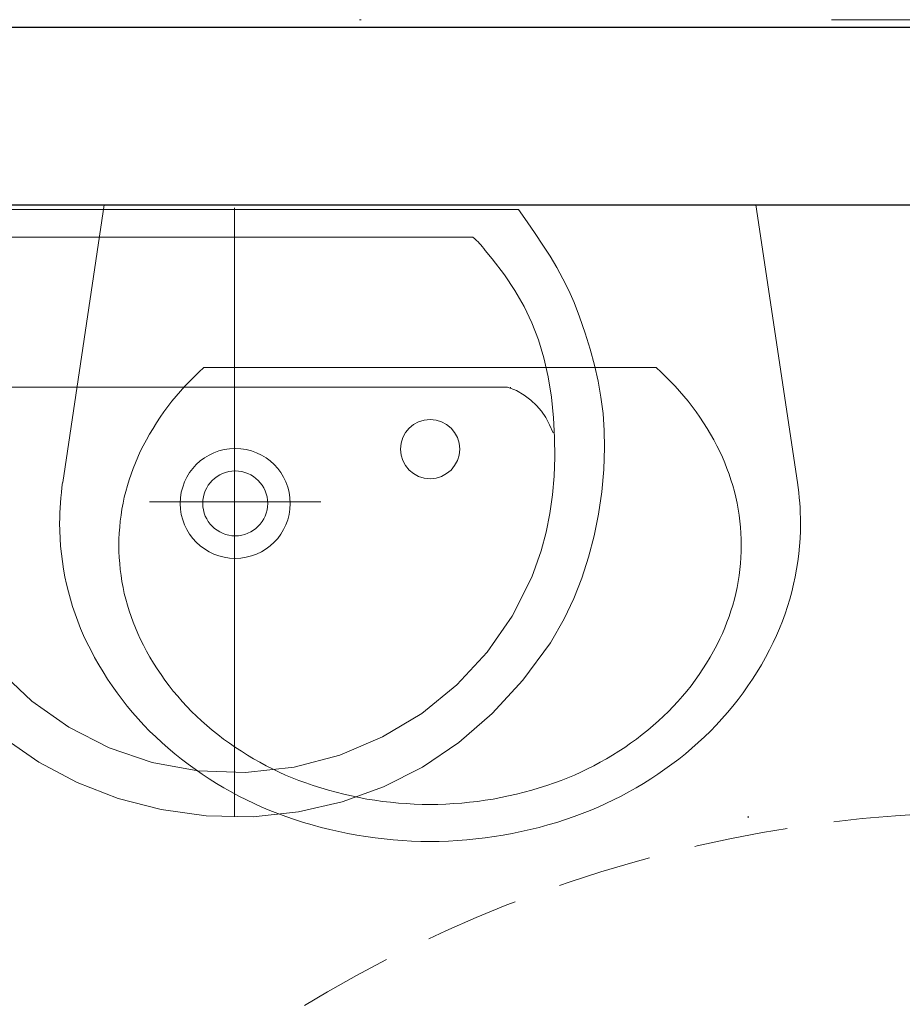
# Model space of a CAD drawing. Header units: millimetres. Extents: x 23192 to 177760, y -399809 to -79279.
# Tile 123 of 256: x 51508 to 51567, y -194706 to -194639. Entities that reach past the tile are written whole.
import ezdxf

# ---------------------------------------------------------------- set-up
doc = ezdxf.new("R2010")
doc.units = ezdxf.units.MM
for name, pattern in [('DASHDOT', [25.4, 12.7, -6.35, 0, -6.35]), ('DOT', [6.35, 0, -6.35]), ('HIDDEN', [9.525, 6.35, -3.175]), ('HIDDEN2', [4.7625, 3.175, -1.5875])]:
    doc.linetypes.add(name, pattern=pattern)
doc.layers.get('0').update_dxf_attribs({"lineweight": 0})
for name, color, linetype, lineweight in [('!! 0_ Istn-sciany', 3, 'Continuous', 30), ('!! 2_Drzwi - nowe remont', 33, 'Continuous', 9), ('!! 2_wypos-sanitarne', 240, 'Continuous', 9), ('!! wymiary osi', 250, 'Continuous', 9), ('0-osie-liniA', 14, 'DASHDOT', 5)]:
    doc.layers.add(name, color=color, linetype=linetype, lineweight=lineweight)
doc.layers.add('!! 2_WYBURZENIA DO REMONTU', color=7, linetype='Continuous', lineweight=0, true_color=0x4d4d4d, plot=False)
doc.styles.add('TXT', font='simplex.shx')
doc.dimstyles.new('DIM50', dxfattribs={"dimscale": 5, "dimtxt": 2.5, "dimasz": 1.5, "dimexe": 0, "dimexo": 0, "dimgap": 0.5, "dimtad": 1, "dimdec": 4, "dimrnd": 0.5, "dimdsep": 46, "dimtxsty": 'TXT', "dimblk1": 'TICK1', "dimblk2": 'TICK1', "dimsah": 1, "dimcen": 0, "dimse1": 1, "dimse2": 1, "dimclrd": 1, "dimclre": 7, "dimclrt": 9, "dimadec": 0, "dimazin": 0, "dimtfac": 1, "dimtdec": 4, "dimtmove": 2, "dimatfit": 3, "dimldrblk": 'TICK1', "dimfxl": 1, "dimtolj": 1, "dimarcsym": 0})

# ---------------------------------------------------------------- blocks, each defined once
blk = doc.blocks.new('A$C578D6593')
for p, q in [((-26.364, 0), (-29.161, 18.761)), ((17.636, 0), (20.433, 18.761)), ((-19.628, 11), (10.901, 11)), ((-26.364, 0), (17.636, 0))]:
    blk.add_line(p, q)
blk.add_circle((-4.364, 16.5), 2)
for centre, radius, start, end in [((-4.364, 13.999), 29.001, 90, 109.6071), ((-4.364, 13.999), 29.001, 70.3929, 90), ((-5.67, 17.666), 25.108, 109.6071, 130.69553), ((-3.057, 17.666), 25.108, 49.30447, 70.3929), ((-4.364, 15.499), 25.001, 90, 109.6071), ((-4.364, 15.499), 25.001, 70.3929, 90), ((-5.67, 19.166), 21.108, 109.6071, 130.69553), ((-3.057, 19.166), 21.108, 49.30447, 70.3929), ((-7.68, 20.004), 22.025, 130.69553, 154.2825), ((-1.047, 20.004), 22.025, 25.7175, 49.30447), ((-7.68, 21.504), 18.025, 130.69553, 154.2825), ((-1.047, 21.504), 18.025, 25.7175, 49.30447), ((-10.787, 21.5), 18.577, 154.2825, 180), ((-10.787, 23), 14.577, 154.2825, 180), ((2.06, 23), 14.577, 0, 25.7175), ((2.06, 21.5), 18.577, 0, 25.7175), ((-10.787, 23), 14.577, 180, 205.7175), ((2.06, 23), 14.577, 334.2825, 0), ((-10.787, 21.5), 18.577, 180, 188.47944), ((2.06, 21.5), 18.577, 351.52056, 0), ((-7.68, 24.496), 18.025, 205.7175, 228.4823), ((-1.047, 24.496), 18.025, 311.5177, 334.2825)]:
    blk.add_arc(centre, radius, start, end)
blk = doc.blocks.new('drzwi giszet')
at = {"linetype": 'HIDDEN'}
blk.add_arc((68617.39, -194499.265), 90, 88.08979, 179.99999, dxfattribs=at)
blk = doc.blocks.new('A$C527aaae0')
at = {"lineweight": 5}
for points in [[(0, 0), (0, -0.41111)], [(0.18626, -0.12137), (0.18626, -0.12111)], [(0.18626, -0.12111), (0.18626, -0.12137)], [(-0.05731, -0.19848), (0.05818, -0.19848)]]:
    blk.add_lwpolyline(points, dxfattribs=at)
for points in [[(-0.19214, -0.00103), (0.19154, -0.00103), (0.19747, -0.00931), (0.20301, -0.01727), (0.20818, -0.02501), (0.21299, -0.03263), (0.21747, -0.04024), (0.22164, -0.04792), (0.22553, -0.05579), (0.22916, -0.06394), (0.23281, -0.07347), (0.23656, -0.08448), (0.23992, -0.09534), (0.24285, -0.10613), (0.24532, -0.11693), (0.24728, -0.12782), (0.2487, -0.13888), (0.24955, -0.15019), (0.24977, -0.16183), (0.24919, -0.17658), (0.24783, -0.1918), (0.2457, -0.20673), (0.24277, -0.2214), (0.23901, -0.23581), (0.2344, -0.24995), (0.2289, -0.26385), (0.22248, -0.27751), (0.21322, -0.29365), (0.19466, -0.31895), (0.17398, -0.34145), (0.15132, -0.36103), (0.12679, -0.37758), (0.10052, -0.39099), (0.07263, -0.40113), (0.04323, -0.40791), (0.01245, -0.4112), (-0.01906, -0.41052), (-0.04948, -0.40627), (-0.07856, -0.39879), (-0.10616, -0.38813), (-0.13213, -0.37431), (-0.15632, -0.35738)], [(-0.15901, -0.01981), (0.16075, -0.01981), (0.16217, -0.02094), (0.16339, -0.02198), (0.16445, -0.02297), (0.16541, -0.02396), (0.16632, -0.02499), (0.16722, -0.0261), (0.16817, -0.02733), (0.16922, -0.02873), (0.17388, -0.03439), (0.18211, -0.04507), (0.18927, -0.05573), (0.19544, -0.06651), (0.20069, -0.07759), (0.20508, -0.08909), (0.20868, -0.10118), (0.21157, -0.11401), (0.21382, -0.12772), (0.21521, -0.14163), (0.216, -0.15508), (0.2162, -0.16819), (0.21575, -0.18103), (0.21464, -0.19371), (0.21281, -0.2063), (0.21025, -0.21889), (0.20691, -0.23158), (0.20071, -0.24927), (0.18744, -0.27564), (0.17041, -0.30006), (0.14993, -0.3221), (0.12634, -0.34132), (0.09996, -0.35729), (0.07113, -0.36955), (0.04016, -0.37768), (0.00738, -0.38124), (-0.02481, -0.38016), (-0.0555, -0.37449), (-0.08465, -0.36453), (-0.11189, -0.3506), (-0.13687, -0.33305), (-0.15921, -0.31224)], [(0.21509, -0.15179), (0.21261, -0.14636), (0.20999, -0.14153), (0.2071, -0.1372), (0.20381, -0.13329), (0.19999, -0.12971), (0.19551, -0.12637), (0.19026, -0.12319), (0.1842, -0.12111), (-0.18511, -0.12111), (-0.19087, -0.12277), (-0.19589, -0.12562), (-0.20034, -0.12889), (-0.20429, -0.1326), (-0.20779, -0.13673), (-0.21091, -0.14131), (-0.21372, -0.14633), (-0.2163, -0.15179), (-0.2163, -0.15206)]]:
    blk.add_lwpolyline(points)
at = {"linetype": 'DOT'}
blk.add_lwpolyline([(-0.3533, -0.41086), (0.3467, -0.41086), (0.3467, -1.01086), (-0.3533, -1.01086)], close=True, dxfattribs=at)
for radius in [0.03714, 0.02192]:
    blk.add_circle((0.00046, -0.19951), radius)
blk = doc.blocks.new('BLOK OSI')
at = {"layer": '0-osie-liniA', "ltscale": 5}
blk.add_lwpolyline([(48639.25763, -194702.0883), (55442.2848, -194702.0883)], dxfattribs=at)
blk = doc.blocks.new('TICK1')
at = {"color": 0}
for p, q in [((0, -1.4), (0, 1.4)), ((0, 0), (-1, 0))]:
    blk.add_line(p, q, dxfattribs=at)
at = {"color": 2}
blk.add_line((-1, -1), (1, 1), dxfattribs=at)
blk = doc.blocks.new('*D2593')
at = {"layer": '!! wymiary osi', "color": 1, "lineweight": -2, "transparency": 16777216}
blk.add_line((51358.205, -194783.088), (51358.205, -194659.088), dxfattribs=at)
at = {"layer": 'DEFPOINTS', "color": 0, "transparency": 16777216}
for p in [(51358.205, -194651.588), (51678.711, -194651.588), (51678.711, -194790.588)]:
    blk.add_point(p, dxfattribs=at)
at = {"layer": '!! wymiary osi', "color": 1, "lineweight": -2, "transparency": 16777216, "xscale": 7.5, "yscale": 7.5, "zscale": 7.5}
for p, rotation in [((51358.205, -194651.588), 90), ((51358.205, -194790.588), 270)]:
    blk.add_blockref('TICK1', p, dxfattribs=dict(at, rotation=rotation))
at = {"layer": '!! wymiary osi', "color": 9, "transparency": 16777216, "insert": (51349.455, -194721.088), "char_height": 12.5, "attachment_point": 5, "rotation": 90, "style": 'TXT'}
blk.add_mtext('\\A1;139', dxfattribs=at)

msp = doc.modelspace()

# ---------------------------------------------------------------- linework, layer by layer
at = {"layer": '!! 0_ Istn-sciany'}
for points in [[(51488.21802, -194639.5883), (51652.71142, -194639.5883)], [(51488.21802, -194651.5883), (51582.71142, -194651.5883)]]:
    msp.add_lwpolyline(points, dxfattribs=at)

# ---------------------------------------------------------------- block references
at = {"layer": '!! 2_Drzwi - nowe remont', "xscale": -1, "rotation": 90}
msp.add_blockref('drzwi giszet', (-142925.55405, -126165.19866), dxfattribs=at)
at = {"layer": '!! 2_WYBURZENIA DO REMONTU', "linetype": 'HIDDEN2', "ltscale": 3, "rotation": 180}
msp.add_blockref('A$C578D6593', (51531.1011, -194651.5883), dxfattribs=at)
at = {"layer": '!! 2_wypos-sanitarne', "xscale": 100, "yscale": 100, "zscale": 100}
msp.add_blockref('A$C527aaae0', (51522.26973, -194651.80517), dxfattribs=at)
at = {"layer": '!! wymiary osi'}
msp.add_blockref('BLOK OSI', (0, 63), dxfattribs=at)

# ---------------------------------------------------------------- dimensions: what is measured, and where the dimension line sits
dim = msp.add_linear_dim(base=(51358.20534, -194651.5883), p1=(51678.71142, -194790.5883), p2=(51678.71142, -194651.5883), angle=90, dimstyle='DIM50', dxfattribs=at)
dim.commit()
dim.dimension.update_dxf_attribs({"geometry": '*D2593', "text_midpoint": (51349.45534, -194721.0883)})

doc.saveas('drawing.dxf')
